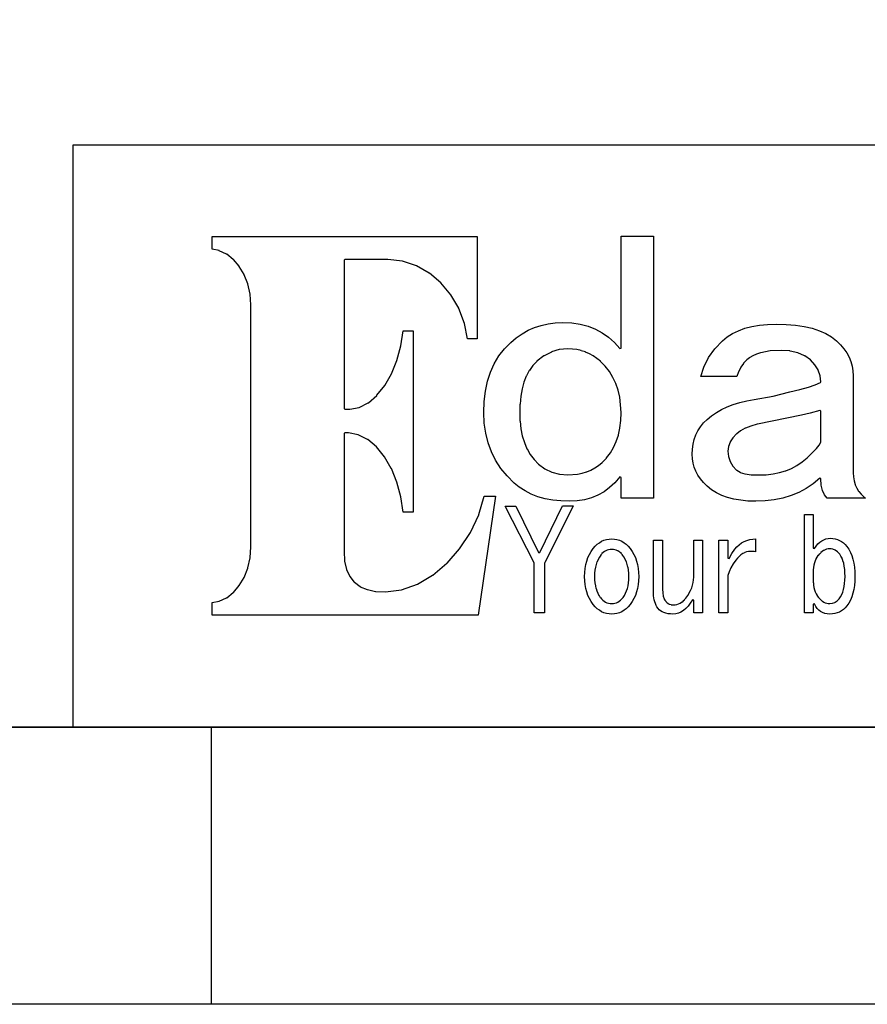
# Model space of a CAD drawing. Extents: x -19 to 391, y -43 to 244.
# Tile 22 of 34: x 332 to 348, y -43 to -25. Entities that reach past the tile are written whole.
import ezdxf

# ---------------------------------------------------------------- set-up
doc = ezdxf.new("R2010")
doc.units = 0
doc.layers.add('BOARD_GEOMETRY_DIMENSION', color=2, linetype='CONTINUOUS')
doc.layers.add('BOARD_GEOMETRY_SILKSCREEN_B', color=1, linetype='CONTINUOUS')

msp = doc.modelspace()

# ---------------------------------------------------------------- linework, layer by layer
at = {"layer": 'BOARD_GEOMETRY_DIMENSION'}
for points in [[(-19.05, -43.18), (-19.05, 243.819934), (390.949942, 243.819934), (390.949942, -43.18)], [(335.961736, -36.158424), (335.961736, -35.930078), (336.089752, -35.908488), (336.093054, -35.907472), (336.224626, -35.844988), (336.226658, -35.843464), (336.345784, -35.749992), (336.347562, -35.748722), (336.452718, -35.625278), (336.454242, -35.622992), (336.53984, -35.477958), (336.540602, -35.47618), (336.606896, -35.308794), (336.60715, -35.307524), (336.648552, -35.12566), (336.648552, -35.123882), (336.6643, -34.928302), (336.6643, -30.558486), (336.648552, -30.3657), (336.648552, -30.364176), (336.60715, -30.182566), (336.606896, -30.18028), (336.540602, -30.015688), (336.53984, -30.014164), (336.454242, -29.86659), (336.452718, -29.864558), (336.347054, -29.742892), (336.346038, -29.741622), (336.226658, -29.646626), (336.224626, -29.644594), (336.093054, -29.582364), (336.09026, -29.581094), (335.961736, -29.555694), (335.961736, -29.327094), (340.74608, -29.327094), (340.74608, -31.17342), (340.575646, -31.17342), (340.517988, -30.89529), (340.51748, -30.893258), (340.414356, -30.623002), (340.413848, -30.621478), (340.270592, -30.3784), (340.269322, -30.377384), (340.093046, -30.164786), (340.091522, -30.163262), (339.884258, -29.990288), (339.882734, -29.989272), (339.653118, -29.856684), (339.650832, -29.855668), (339.40115, -29.771594), (339.398356, -29.771086), (339.136228, -29.741876), (338.356956, -29.741876), (338.344256, -29.754576), (338.344256, -32.429196), (338.356956, -32.441896), (338.450428, -32.441896), (338.616798, -32.412686), (338.620354, -32.41167), (338.78266, -32.327088), (338.785454, -32.326072), (338.9376, -32.193484), (338.939124, -32.19196), (339.079078, -32.0167), (339.080094, -32.015176), (339.200744, -31.806896), (339.201252, -31.805626), (339.29955, -31.565088), (339.300058, -31.563564), (339.37194, -31.30169), (339.372194, -31.300166), (339.410802, -31.030926), (339.592158, -31.030926), (339.592158, -34.297366), (339.410802, -34.297366), (339.371432, -34.025078), (339.370924, -34.0233), (339.299042, -33.757616), (339.298534, -33.756092), (339.198458, -33.514284), (339.19795, -33.513014), (339.07476, -33.30067), (339.073998, -33.298892), (338.930996, -33.123886), (338.929472, -33.122362), (338.7725, -32.988758), (338.769452, -32.987488), (338.602574, -32.903414), (338.599018, -32.90189), (338.426552, -32.870394), (338.356956, -32.870394), (338.344256, -32.883094), (338.344256, -35.006788), (338.355432, -35.183064), (338.355686, -35.184588), (338.389722, -35.333686), (338.390484, -35.336226), (338.447126, -35.460686), (338.448396, -35.46348), (338.530438, -35.563302), (338.532724, -35.565588), (338.63534, -35.643058), (338.638134, -35.64509), (338.764118, -35.697668), (338.76615, -35.698176), (338.915248, -35.730688), (338.91728, -35.730688), (339.09127, -35.740086), (339.093302, -35.739578), (339.380576, -35.704526), (339.382862, -35.703764), (339.667596, -35.600386), (339.670136, -35.599878), (339.944202, -35.43808), (339.94598, -35.436302), (340.20125, -35.22218), (340.203028, -35.221164), (340.42985, -34.96437), (340.43112, -34.962592), (340.62543, -34.669476), (340.626192, -34.667698), (340.776052, -34.346388), (340.777322, -34.344864), (340.87435, -34.012378), (341.075518, -34.012378), (340.763098, -36.158424)], [(342.414352, -34.103818), (342.258396, -34.098484), (342.11133, -34.08299), (341.9729, -34.05759), (341.84463, -34.021268), (341.723726, -33.975294), (341.61222, -33.91789), (341.508334, -33.851088), (341.4141, -33.774126), (341.28583, -33.646364), (341.174832, -33.509458), (341.080598, -33.36417), (341.004144, -33.209484), (340.9442, -33.047178), (340.901782, -32.874966), (340.876128, -32.69488), (340.868, -32.504888), (340.874858, -32.304482), (340.898734, -32.11576), (340.935818, -31.938976), (340.989158, -31.773876), (341.056976, -31.622492), (341.140796, -31.482284), (341.238332, -31.35376), (341.35314, -31.23692), (341.452962, -31.153862), (341.559388, -31.080202), (341.668354, -31.018988), (341.783924, -30.968188), (341.90305, -30.92958), (342.028018, -30.901386), (342.15705, -30.884622), (342.291924, -30.87878), (342.45296, -30.8864), (342.606122, -30.90799), (342.748362, -30.945328), (342.882728, -30.995874), (343.005156, -31.06166), (343.120218, -31.142178), (343.224358, -31.237174), (343.321386, -31.346394), (343.343484, -31.33852), (343.343484, -29.323284), (343.929462, -29.323284), (343.929462, -34.048192), (343.343484, -34.048192), (343.343484, -33.672018), (343.321132, -33.66389), (343.232994, -33.768284), (343.138252, -33.857184), (343.036652, -33.932876), (342.92794, -33.99409), (342.8111, -34.042096), (342.68664, -34.076386), (342.554052, -34.097468)], [(345.775534, -34.103818), (345.634818, -34.098992), (345.5035, -34.086292), (345.380818, -34.065464), (345.267788, -34.034984), (345.161362, -33.997392), (345.065096, -33.949386), (344.976958, -33.894268), (344.898472, -33.82899), (344.833956, -33.767268), (344.7796, -33.701228), (344.732356, -33.633918), (344.695018, -33.56229), (344.665046, -33.489392), (344.644218, -33.414462), (344.630756, -33.336484), (344.6272, -33.254696), (344.630756, -33.161478), (344.644218, -33.072578), (344.665046, -32.987488), (344.695018, -32.906716), (344.732356, -32.830516), (344.7796, -32.75838), (344.833956, -32.690562), (344.898472, -32.625792), (344.97645, -32.561276), (345.06408, -32.501078), (345.157552, -32.447484), (345.26093, -32.399224), (345.37015, -32.358076), (345.487498, -32.322262), (345.613228, -32.29229), (345.74734, -32.267398), (346.090748, -32.205676), (346.091256, -32.205676), (346.38996, -32.128968), (346.573094, -32.087566), (346.573602, -32.087566), (346.726002, -32.046164), (346.727018, -32.046164), (346.848938, -32.004762), (346.942156, -31.961582), (346.95003, -31.949898), (346.95003, -31.948882), (346.938346, -31.841186), (346.937584, -31.838392), (346.903294, -31.7373), (346.902024, -31.73476), (346.843858, -31.641288), (346.842588, -31.640018), (346.762832, -31.552388), (346.7608, -31.550864), (346.6592, -31.47822), (346.65666, -31.476696), (346.53728, -31.424372), (346.53474, -31.423102), (346.394786, -31.392368), (346.392754, -31.39186), (346.234258, -31.381192), (346.233242, -31.381192), (346.03436, -31.39186), (346.032836, -31.39186), (345.864942, -31.423102), (345.862656, -31.423864), (345.789758, -31.447994), (345.788996, -31.447994), (345.724226, -31.476696), (345.722702, -31.477458), (345.665552, -31.511494), (345.664536, -31.512764), (345.614752, -31.551118), (345.613736, -31.552388), (345.555824, -31.613094), (345.554554, -31.615126), (345.505532, -31.685992), (345.504262, -31.687516), (345.462098, -31.768796), (345.461844, -31.770828), (345.430856, -31.853378), (344.784426, -31.853378), (344.837258, -31.68396), (344.923618, -31.512002), (345.033854, -31.354268), (345.1733, -31.20898), (345.260422, -31.138876), (345.35745, -31.077916), (345.464638, -31.025592), (345.580462, -30.98292), (345.706446, -30.949392), (345.842336, -30.92577), (345.986354, -30.911292), (346.142056, -30.90672), (346.325698, -30.911292), (346.49537, -30.92577), (346.651834, -30.949392), (346.795344, -30.983174), (346.924884, -31.025592), (347.040454, -31.07817), (347.143832, -31.138876), (347.234002, -31.20898), (347.303598, -31.279592), (347.36532, -31.351982), (347.417136, -31.426658), (347.459554, -31.503874), (347.492574, -31.583884), (347.516196, -31.66618), (347.529658, -31.751778), (347.5355, -31.838392), (347.5355, -33.58896), (347.538802, -33.66389), (347.538802, -33.665414), (347.55074, -33.735264), (347.550994, -33.73628), (347.56979, -33.802574), (347.570298, -33.804098), (347.59773, -33.865058), (347.598238, -33.866074), (347.63202, -33.923478), (347.633036, -33.925002), (347.6752, -33.977326), (347.675962, -33.978088), (347.725746, -34.026094), (347.726762, -34.027872), (347.754702, -34.048192), (347.065346, -34.048192), (347.016324, -33.990026), (346.980002, -33.910778), (346.956888, -33.814258), (346.95003, -33.698688), (346.929202, -33.68929), (346.810838, -33.787588), (346.685362, -33.871662), (346.553282, -33.942782), (346.41282, -34.000694), (346.264484, -34.046414), (346.10929, -34.078164), (345.94546, -34.097468)], [(342.382348, -33.629092), (342.38438, -33.629092), (342.55964, -33.615376), (342.561164, -33.615376), (342.642698, -33.598104), (342.64346, -33.597596), (342.722454, -33.572958), (342.723978, -33.572196), (342.798146, -33.542224), (342.799162, -33.541462), (342.870536, -33.5026), (342.871298, -33.502092), (342.9381, -33.457388), (342.938862, -33.45688), (343.003124, -33.403794), (343.004394, -33.403286), (343.082626, -33.323022), (343.083642, -33.321498), (343.15146, -33.23209), (343.152476, -33.231074), (343.209626, -33.132776), (343.210134, -33.13176), (343.257886, -33.02508), (343.258394, -33.023302), (343.295224, -32.907986), (343.295478, -32.907224), (343.322148, -32.782764), (343.322402, -32.781494), (343.337896, -32.64916), (343.337896, -32.64789), (343.343484, -32.505396), (343.343484, -32.504888), (343.337134, -32.362902), (343.337134, -32.362394), (343.319354, -32.228028), (343.319354, -32.226758), (343.290652, -32.100774), (343.290398, -32.099758), (343.251282, -31.980886), (343.250774, -31.979362), (343.198196, -31.86938), (343.197688, -31.867602), (343.13495, -31.764986), (343.134442, -31.763716), (343.06002, -31.668466), (343.05875, -31.667196), (342.97366, -31.580074), (342.97239, -31.578296), (342.84285, -31.481776), (342.841834, -31.481014), (342.772746, -31.443168), (342.771984, -31.442914), (342.701626, -31.410402), (342.700102, -31.409894), (342.625934, -31.386272), (342.624664, -31.385764), (342.547956, -31.367984), (342.54694, -31.367984), (342.467184, -31.357062), (342.46566, -31.357062), (342.384126, -31.352998), (342.382602, -31.352998), (342.306656, -31.357062), (342.30564, -31.357062), (342.232234, -31.367984), (342.230202, -31.367984), (342.089486, -31.409894), (342.0872, -31.411164), (341.953596, -31.48076), (341.951818, -31.481776), (341.825834, -31.578296), (341.824056, -31.580074), (341.752428, -31.655258), (341.75065, -31.656782), (341.689436, -31.743396), (341.68842, -31.74492), (341.635334, -31.842964), (341.634572, -31.844488), (341.592154, -31.952184), (341.5919, -31.953962), (341.558372, -32.074866), (341.558118, -32.075882), (341.534496, -32.206692), (341.534496, -32.2072), (341.520526, -32.350202), (341.520272, -32.351472), (341.5157, -32.505396), (341.520272, -32.654494), (341.520526, -32.655764), (341.53602, -32.793686), (341.536274, -32.794194), (341.561928, -32.923988), (341.562436, -32.925258), (341.600028, -33.043876), (341.600282, -33.044892), (341.646256, -33.155382), (341.647272, -33.156398), (341.705184, -33.256982), (341.705946, -33.257998), (341.774018, -33.349184), (341.775034, -33.350962), (341.855044, -33.431226), (341.85606, -33.431988), (341.968836, -33.517586), (341.971122, -33.518602), (342.095328, -33.579562), (342.09736, -33.580324), (342.232996, -33.616392), (342.235282, -33.6169)], [(345.837002, -33.629092), (345.837256, -33.629092), (345.964256, -33.624774), (345.965526, -33.624774), (346.086938, -33.610296), (346.0877, -33.609788), (346.202762, -33.586928), (346.204032, -33.586674), (346.314522, -33.552384), (346.315538, -33.551876), (346.418154, -33.51022), (346.419932, -33.509458), (346.518484, -33.45688), (346.5195, -33.456372), (346.611702, -33.393888), (346.612972, -33.39338), (346.700602, -33.32099), (346.700856, -33.320482), (346.869258, -33.153604), (346.870528, -33.152588), (346.91955, -33.089596), (346.921074, -33.08858), (346.948252, -33.039558), (346.95003, -33.0327), (346.95003, -32.477964), (346.934028, -32.465518), (346.757498, -32.514286), (346.59824, -32.548576), (345.804236, -32.714692), (345.803474, -32.714692), (345.687396, -32.746696), (345.686634, -32.747458), (345.587828, -32.784796), (345.58605, -32.786066), (345.501976, -32.831278), (345.500198, -32.832294), (345.432126, -32.884364), (345.430602, -32.885888), (345.363546, -32.95777), (345.362022, -32.959294), (345.313762, -33.033462), (345.313, -33.035494), (345.284044, -33.11398), (345.283536, -33.117282), (345.274138, -33.1978), (345.273884, -33.199578), (345.274138, -33.200594), (345.283282, -33.29559), (345.284044, -33.298384), (345.313, -33.38449), (345.313762, -33.387284), (345.36126, -33.467294), (345.363546, -33.470088), (345.430602, -33.54197), (345.433142, -33.543494), (345.491562, -33.581086), (345.495118, -33.582102), (345.58097, -33.607502), (345.583002, -33.608264), (345.695524, -33.623758), (345.696794, -33.624266)], [(341.77732, -36.11499), (341.77732, -35.222688), (341.775796, -35.2171), (341.252556, -34.190178), (341.445342, -34.190178), (341.855044, -35.026092), (341.87765, -35.026092), (342.288876, -34.187384), (342.482678, -34.187384), (341.966296, -35.2171), (341.96528, -35.222688), (341.96528, -36.11499)], [(347.113352, -36.138866), (347.0656, -36.136072), (347.021658, -36.127182), (346.982288, -36.113466), (346.946474, -36.092892), (346.913454, -36.068), (346.884498, -36.036758), (346.859098, -35.999674), (346.837, -35.955478), (346.813124, -35.961066), (346.813124, -36.11499), (346.652596, -36.11499), (346.652596, -34.342324), (346.813124, -34.342324), (346.813124, -34.948876), (346.836238, -34.955988), (346.865956, -34.911792), (346.89796, -34.8742), (346.931996, -34.842958), (346.967048, -34.816796), (347.002862, -34.796984), (347.04147, -34.783014), (347.081348, -34.774378), (347.12275, -34.771076), (347.166692, -34.77387), (347.208602, -34.780728), (347.24848, -34.792666), (347.28658, -34.808668), (347.322394, -34.829496), (347.35643, -34.855658), (347.388942, -34.885884), (347.419422, -34.92119), (347.45295, -34.97072), (347.482922, -35.025076), (347.50756, -35.084258), (347.528388, -35.149028), (347.54439, -35.219386), (347.55582, -35.294824), (347.562932, -35.375088), (347.565218, -35.461194), (347.562932, -35.543998), (347.55582, -35.622992), (347.54439, -35.696398), (347.528388, -35.764724), (347.50756, -35.828224), (347.482922, -35.88639), (347.45295, -35.940492), (347.419422, -35.98926), (347.388688, -36.02482), (347.356176, -36.054792), (347.321632, -36.0807), (347.284548, -36.101782), (347.245432, -36.118292), (347.203776, -36.129722), (347.159834, -36.13658)], [(343.176098, -36.138866), (343.12733, -36.136072), (343.080594, -36.12769), (343.036144, -36.11499), (342.993472, -36.095686), (342.952832, -36.071302), (342.91397, -36.041584), (342.87714, -36.006278), (342.842342, -35.964876), (342.805258, -35.914076), (342.773762, -35.859466), (342.7476, -35.8013), (342.725756, -35.740086), (342.708738, -35.675824), (342.696546, -35.60699), (342.689434, -35.536378), (342.686894, -35.461194), (342.689434, -35.386518), (342.696546, -35.31489), (342.708738, -35.247072), (342.725756, -35.181794), (342.7476, -35.121088), (342.773762, -35.062922), (342.805258, -35.008566), (342.842342, -34.956496), (342.87714, -34.915602), (342.91397, -34.880296), (342.952832, -34.851086), (342.993472, -34.826194), (343.036144, -34.80816), (343.080594, -34.79419), (343.12733, -34.786062), (343.175844, -34.783268), (343.22385, -34.786062), (343.27084, -34.79419), (343.315036, -34.80816), (343.357454, -34.826194), (343.398348, -34.851086), (343.436956, -34.880296), (343.47404, -34.915602), (343.5096, -34.956496), (343.54516, -35.008566), (343.576656, -35.062922), (343.603834, -35.121088), (343.625678, -35.181794), (343.642696, -35.247072), (343.654888, -35.31489), (343.662, -35.386518), (343.66454, -35.461194), (343.662, -35.536378), (343.654888, -35.60699), (343.642696, -35.675824), (343.625678, -35.740086), (343.603834, -35.8013), (343.576656, -35.859466), (343.54516, -35.914076), (343.5096, -35.964876), (343.47404, -36.006278), (343.436956, -36.041584), (343.398602, -36.071302), (343.357454, -36.095686), (343.315036, -36.11499), (343.27084, -36.12769), (343.22385, -36.136072)], [(344.280744, -36.138866), (344.234262, -36.137088), (344.192098, -36.13277), (344.15349, -36.124388), (344.118438, -36.112958), (344.086688, -36.098988), (344.058494, -36.0807), (344.033602, -36.060888), (344.011758, -36.036758), (343.992962, -36.010088), (343.976452, -35.981386), (343.96299, -35.95116), (343.95156, -35.918394), (343.94267, -35.884866), (343.936574, -35.84829), (343.932256, -35.810698), (343.931494, -35.770058), (343.931494, -34.80689), (344.092022, -34.80689), (344.092022, -35.688016), (344.095324, -35.755326), (344.095324, -35.756596), (344.105992, -35.814762), (344.1065, -35.816794), (344.123772, -35.86607), (344.124534, -35.867594), (344.135456, -35.888676), (344.136726, -35.8902), (344.149934, -35.908488), (344.15095, -35.91052), (344.176096, -35.936682), (344.17889, -35.938714), (344.208862, -35.957002), (344.211656, -35.958526), (344.246454, -35.969194), (344.249502, -35.969702), (344.289126, -35.973766), (344.29065, -35.973766), (344.320622, -35.971988), (344.322146, -35.97148), (344.351102, -35.965892), (344.352626, -35.965892), (344.38082, -35.956494), (344.382344, -35.955986), (344.409522, -35.942778), (344.410792, -35.94227), (344.4367, -35.92576), (344.438224, -35.92449), (344.463624, -35.90417), (344.464386, -35.9029), (344.489024, -35.879278), (344.489786, -35.878516), (344.513154, -35.850576), (344.513662, -35.84956), (344.546682, -35.804602), (344.54719, -35.804094), (344.575384, -35.758882), (344.575892, -35.75812), (344.59926, -35.7124), (344.600022, -35.711892), (344.619834, -35.665918), (344.620342, -35.664394), (344.635328, -35.618674), (344.635328, -35.617658), (344.64625, -35.570922), (344.64625, -35.569398), (344.652854, -35.522662), (344.652854, -35.521392), (344.655648, -35.473386), (344.655902, -35.472878), (344.655902, -34.80689), (344.81643, -34.80689), (344.81643, -36.11499), (344.655902, -36.11499), (344.655902, -35.889692), (344.63228, -35.883088), (344.59418, -35.943794), (344.554302, -35.996372), (344.513154, -36.040568), (344.470736, -36.075874), (344.426032, -36.10356), (344.379296, -36.123372), (344.331036, -36.134802)], [(345.110562, -36.11499), (345.110562, -34.80689), (345.271344, -34.80689), (345.271344, -35.127692), (345.29522, -35.133788), (345.34348, -35.044888), (345.39555, -34.968688), (345.433396, -34.925), (345.474798, -34.887662), (345.518486, -34.855658), (345.565476, -34.829496), (345.61526, -34.809684), (345.668854, -34.794698), (345.725496, -34.786316), (345.77274, -34.783776), (345.77274, -35.016694), (345.743784, -35.010598), (345.741752, -35.010598), (345.68384, -35.007296), (345.682062, -35.007296), (345.647518, -35.01009), (345.64574, -35.01009), (345.61145, -35.017202), (345.61018, -35.018218), (345.576398, -35.029902), (345.575128, -35.031172), (345.542362, -35.047682), (345.541346, -35.04819), (345.508834, -35.070288), (345.507818, -35.070796), (345.476322, -35.097974), (345.475052, -35.098482), (345.444318, -35.130486), (345.443556, -35.130994), (345.413584, -35.167062), (345.413076, -35.168078), (345.365832, -35.234372), (345.36507, -35.235388), (345.325954, -35.302698), (345.3257, -35.304222), (345.294458, -35.373818), (345.29395, -35.375088), (345.271598, -35.445192), (345.271344, -35.449002), (345.271344, -36.11499)], [(343.175336, -35.94989), (343.176352, -35.94989), (343.203784, -35.948366), (343.205054, -35.948366), (343.231978, -35.943286), (343.233502, -35.942778), (343.258902, -35.934396), (343.260934, -35.933888), (343.285826, -35.921696), (343.287096, -35.921188), (343.310718, -35.906202), (343.312242, -35.905694), (343.335102, -35.886898), (343.336118, -35.88639), (343.357962, -35.864292), (343.359232, -35.863784), (343.38006, -35.838384), (343.38133, -35.837622), (343.404952, -35.803586), (343.40546, -35.802316), (343.426542, -35.76447), (343.426796, -35.7632), (343.444576, -35.721798), (343.445084, -35.72129), (343.459054, -35.676586), (343.459562, -35.67557), (343.470992, -35.628072), (343.471246, -35.626802), (343.479374, -35.575494), (343.479374, -35.574986), (343.4842, -35.520376), (343.4842, -35.519868), (343.485724, -35.461194), (343.483946, -35.403282), (343.483946, -35.402266), (343.478358, -35.346894), (343.478358, -35.346386), (343.469722, -35.294062), (343.46896, -35.292792), (343.45753, -35.244278), (343.457022, -35.2425), (343.44102, -35.19678), (343.440258, -35.196018), (343.421462, -35.152584), (343.420954, -35.151822), (343.398602, -35.111182), (343.398094, -35.11042), (343.372186, -35.073082), (343.37117, -35.071558), (343.351358, -35.04946), (343.350596, -35.04819), (343.330784, -35.029394), (343.32926, -35.028378), (343.307924, -35.012376), (343.306654, -35.011868), (343.284302, -34.997898), (343.283032, -34.99739), (343.258902, -34.986976), (343.257632, -34.986468), (343.232994, -34.978594), (343.23147, -34.978086), (343.205054, -34.973768), (343.203784, -34.973768), (343.176352, -34.97199), (343.175336, -34.97199), (343.147396, -34.973768), (343.146126, -34.973768), (343.119456, -34.978086), (343.11844, -34.978594), (343.093548, -34.986468), (343.092278, -34.986976), (343.068402, -34.99739), (343.066878, -34.99739), (343.044018, -35.011614), (343.043002, -35.012376), (343.021158, -35.028378), (343.020396, -35.029394), (343.00033, -35.04819), (342.99906, -35.049714), (342.980518, -35.072066), (342.979502, -35.073082), (342.953594, -35.11042), (342.952832, -35.111182), (342.930226, -35.151822), (342.929718, -35.152584), (342.91016, -35.196018), (342.909652, -35.197288), (342.894158, -35.243262), (342.894158, -35.244278), (342.881458, -35.292792), (342.881458, -35.294316), (342.873076, -35.346386), (342.873076, -35.346894), (342.867742, -35.402266), (342.867742, -35.403282), (342.866218, -35.461194), (342.867488, -35.519868), (342.867488, -35.520376), (342.87206, -35.574986), (342.87206, -35.575494), (342.880188, -35.626802), (342.880442, -35.628072), (342.891872, -35.67557), (342.892126, -35.676586), (342.906096, -35.720782), (342.90635, -35.721798), (342.92413, -35.7632), (342.924638, -35.76447), (342.944958, -35.802316), (342.946228, -35.803586), (342.96985, -35.837622), (342.97112, -35.838384), (342.992202, -35.863784), (342.993218, -35.864292), (343.015062, -35.88639), (343.016332, -35.886898), (343.039192, -35.905694), (343.039954, -35.906202), (343.064846, -35.921188), (343.065354, -35.921696), (343.0905, -35.933888), (343.092278, -35.934396), (343.117932, -35.942778), (343.119202, -35.943286), (343.146126, -35.948366), (343.147396, -35.948366)], [(347.113098, -35.94989), (347.11513, -35.94989), (347.15958, -35.944302), (347.162628, -35.943794), (347.20403, -35.9283), (347.206824, -35.926776), (347.244162, -35.901122), (347.246194, -35.89909), (347.280738, -35.862768), (347.281754, -35.86099), (347.305884, -35.8267), (347.306646, -35.825684), (347.32722, -35.786568), (347.327728, -35.78479), (347.345, -35.742372), (347.345254, -35.741102), (347.359986, -35.693604), (347.36024, -35.692588), (347.371162, -35.641788), (347.37167, -35.64128), (347.379798, -35.5854), (347.379798, -35.584892), (347.384624, -35.525964), (347.384624, -35.524694), (347.386402, -35.461194), (347.384624, -35.3949), (347.384624, -35.394392), (347.380052, -35.333178), (347.380052, -35.332416), (347.37294, -35.276282), (347.372686, -35.275774), (347.36278, -35.223196), (347.362526, -35.222688), (347.348556, -35.17646), (347.348556, -35.17519), (347.332554, -35.13328), (347.3323, -35.131502), (347.31325, -35.094926), (347.312742, -35.093402), (347.291152, -35.06089), (347.290136, -35.05962), (347.251528, -35.018218), (347.249496, -35.016694), (347.208856, -34.986722), (347.206062, -34.98469), (347.163644, -34.967164), (347.16085, -34.966402), (347.138498, -34.962084), (347.137228, -34.961576), (347.114622, -34.959798), (347.112844, -34.959798), (347.08465, -34.962084), (347.08338, -34.962592), (347.056202, -34.96818), (347.054424, -34.968688), (347.027754, -34.978086), (347.026738, -34.978594), (347.001084, -34.991294), (346.999052, -34.991802), (346.973652, -35.009328), (346.973144, -35.01009), (346.948252, -35.029902), (346.94749, -35.031426), (346.92336, -35.055302), (346.922598, -35.056572), (346.899738, -35.083496), (346.898722, -35.084766), (346.878656, -35.113214), (346.878402, -35.113976), (346.861638, -35.144202), (346.86113, -35.14598), (346.846398, -35.179), (346.846144, -35.180524), (346.833952, -35.216084), (346.833952, -35.216592), (346.824554, -35.255962), (346.824554, -35.256978), (346.81795, -35.297618), (346.81795, -35.29838), (346.814394, -35.342576), (346.814394, -35.343084), (346.813124, -35.389058), (346.813124, -35.532568), (346.814394, -35.577272), (346.814648, -35.57778), (346.818458, -35.61969), (346.818458, -35.620198), (346.826078, -35.660584), (346.826332, -35.661092), (346.836746, -35.699192), (346.837, -35.700716), (346.8497, -35.736784), (346.849954, -35.7378), (346.865956, -35.77209), (346.866718, -35.773614), (346.88526, -35.806126), (346.886276, -35.806888), (346.90812, -35.837876), (346.908882, -35.838384), (346.929456, -35.863784), (346.930726, -35.864292), (346.953332, -35.88639), (346.954094, -35.886898), (346.9767, -35.905694), (346.978224, -35.906202), (347.0021, -35.921188), (347.003624, -35.921696), (347.027754, -35.933888), (347.03004, -35.934396), (347.055694, -35.942778), (347.057218, -35.943286), (347.083888, -35.948366), (347.085158, -35.948366)]]:
    msp.add_lwpolyline(points, close=True, dxfattribs=at)
for points in [[(385.949952, -27.67965), (333.44993, -27.67965), (333.44993, -38.179756)], [(-14.05001, -38.179756), (385.949952, -38.179756)], [(335.950052, -43.18), (335.950052, -38.179756)]]:
    msp.add_lwpolyline(points, dxfattribs=at)
at = {"layer": 'BOARD_GEOMETRY_SILKSCREEN_B'}
msp.add_lwpolyline([(-19.05, -43.18), (-19.05, 243.819934), (390.949942, 243.819934), (390.949942, -43.18)], close=True, dxfattribs=at)
for points in [[(385.949952, -38.179756), (-14.05001, -38.179756)], [(335.950052, -43.18), (335.950052, -38.179756)]]:
    msp.add_lwpolyline(points, dxfattribs=at)

doc.saveas('drawing.dxf')
